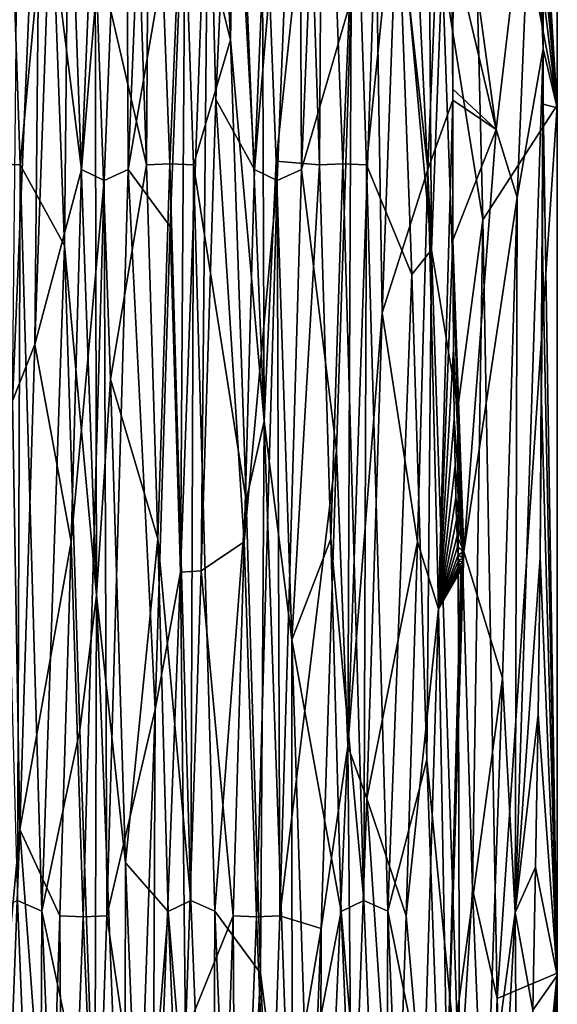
# Model space of a CAD drawing. Header units: millimetres. Extents: x -112 to 112, y -106 to 1587.
# Tile 57 of 158: x 19.57 to 25.2, y 78.33 to 88.66. Entities that reach past the tile are written whole.
import ezdxf

# ---------------------------------------------------------------- set-up
doc = ezdxf.new("R2010")
doc.units = ezdxf.units.MM
doc.header["$LTSCALE"] = 65.185185
for name, color, linetype in [('443', 7, 'CONTINUOUS'), ('444', 7, 'CONTINUOUS'), ('445', 7, 'CONTINUOUS'), ('450', 7, 'CONTINUOUS'), ('452', 7, 'CONTINUOUS'), ('454', 7, 'CONTINUOUS'), ('457', 7, 'CONTINUOUS'), ('459', 7, 'CONTINUOUS'), ('460', 7, 'CONTINUOUS'), ('461', 7, 'CONTINUOUS'), ('462', 7, 'CONTINUOUS'), ('465', 7, 'CONTINUOUS')]:
    doc.layers.add(name, color=color, linetype=linetype)

msp = doc.modelspace()

# ---------------------------------------------------------------- linework, layer by layer
at = {"layer": '443', "linetype": 'CONTINUOUS'}
for points in [[(20.704, 87.089, -9.501), (20.934, 92.658, -3.993), (21.304, 90.599, -5.81), (20.704, 87.089, -9.501)], [(22.518, 87.089, -9.501), (22.748, 92.658, -3.993), (23.04, 88.877, -7.501), (22.518, 87.089, -9.501)], [(21.621, 91.749, 3.926), (21.274, 90.448, 7.271), (21.774, 88.449, 7.807), (21.621, 91.749, 3.926)], [(24.942, 90.791, -5.556), (24.78, 86.796, -8.693), (24.56, 87.51, -8.871), (24.942, 90.791, -5.556)], [(21.142, 86.493, -8.812), (20.704, 87.089, -9.501), (21.304, 90.599, -5.81), (21.142, 86.493, -8.812)], [(19.46, 90.448, 7.271), (19.572, 87.138, 9.481), (19.881, 90.467, 5.974), (19.46, 90.448, 7.271)], [(19.881, 90.467, 5.974), (19.572, 87.138, 9.481), (20.036, 86.291, 8.885), (19.881, 90.467, 5.974)], [(21.274, 90.448, 7.271), (21.386, 87.138, 9.481), (21.774, 88.449, 7.807), (21.274, 90.448, 7.271)], [(23.2, 87.138, 9.481), (23.518, 90.262, 6.215), (23.088, 90.448, 7.271), (23.2, 87.138, 9.481)], [(23.675, 85.988, 8.985), (23.518, 90.262, 6.215), (23.2, 87.138, 9.481), (23.675, 85.988, 8.985)], [(22.887, 84.144, -9.36), (22.518, 87.089, -9.501), (23.04, 88.877, -7.501), (22.887, 84.144, -9.36)], [(21.774, 88.449, 7.807), (21.386, 87.138, 9.481), (21.938, 83.618, 9.398), (21.774, 88.449, 7.807)], [(24.56, 87.51, -8.871), (24.78, 86.796, -8.693), (24.221, 83.084, -10.266), (24.56, 87.51, -8.871)], [(19.572, 87.138, 9.481), (19.797, 79.311, 9.501), (20.036, 86.291, 8.885), (19.572, 87.138, 9.481)], [(20.479, 79.262, -9.481), (20.704, 87.089, -9.501), (20.987, 81.428, -9.239), (20.479, 79.262, -9.481)], [(20.987, 81.428, -9.239), (20.704, 87.089, -9.501), (21.142, 86.493, -8.812), (20.987, 81.428, -9.239)], [(21.386, 87.138, 9.481), (21.611, 79.311, 9.501), (21.938, 83.618, 9.398), (21.386, 87.138, 9.481)], [(22.293, 79.262, -9.481), (22.518, 87.089, -9.501), (22.887, 84.144, -9.36), (22.293, 79.262, -9.481)], [(23.425, 79.311, 9.501), (23.675, 85.988, 8.985), (23.2, 87.138, 9.481), (23.425, 79.311, 9.501)], [(24.78, 86.796, -8.693), (24.626, 81.755, -9.296), (24.221, 83.084, -10.266), (24.78, 86.796, -8.693)], [(20.036, 86.291, 8.885), (19.797, 79.311, 9.501), (20.197, 81.209, 9.194), (20.036, 86.291, 8.885)], [(23.834, 80.897, 9.121), (23.675, 85.988, 8.985), (23.425, 79.311, 9.501), (23.834, 80.897, 9.121)], [(22.724, 79.131, -8.482), (22.293, 79.262, -9.481), (22.887, 84.144, -9.36), (22.724, 79.131, -8.482)], [(21.938, 83.618, 9.398), (21.611, 79.311, 9.501), (22.091, 78.661, 8.24), (21.938, 83.618, 9.398)], [(24.221, 83.084, -10.266), (24.626, 81.755, -9.296), (24.047, 77.454, -8.508), (24.221, 83.084, -10.266)], [(24.626, 81.755, -9.296), (24.465, 77.132, -7.188), (24.047, 77.454, -8.508), (24.626, 81.755, -9.296)], [(20.827, 76.877, -6.965), (20.479, 79.262, -9.481), (20.987, 81.428, -9.239), (20.827, 76.877, -6.965)], [(20.197, 81.209, 9.194), (19.797, 79.311, 9.501), (20.353, 76.716, 6.816), (20.197, 81.209, 9.194)], [(23.992, 76.481, 6.584), (23.834, 80.897, 9.121), (23.425, 79.311, 9.501), (23.992, 76.481, 6.584)], [(19.797, 79.311, 9.501), (20.027, 73.742, 3.993), (20.353, 76.716, 6.816), (19.797, 79.311, 9.501)], [(21.611, 79.311, 9.501), (21.841, 73.742, 3.993), (22.091, 78.661, 8.24), (21.611, 79.311, 9.501)], [(23.655, 73.742, 3.993), (23.992, 76.481, 6.584), (23.425, 79.311, 9.501), (23.655, 73.742, 3.993)], [(20.367, 75.952, -7.271), (20.479, 79.262, -9.481), (20.827, 76.877, -6.965), (20.367, 75.952, -7.271)], [(22.181, 75.952, -7.271), (22.293, 79.262, -9.481), (22.724, 79.131, -8.482), (22.181, 75.952, -7.271)], [(22.57, 75.307, -5.118), (22.181, 75.952, -7.271), (22.724, 79.131, -8.482), (22.57, 75.307, -5.118)], [(22.091, 78.661, 8.24), (21.841, 73.742, 3.993), (22.254, 75.035, 4.673), (22.091, 78.661, 8.24)]]:
    msp.add_3dface(points, dxfattribs=at)
at = {"layer": '444', "linetype": 'CONTINUOUS'}
for points in [[(22.492, 92.658, -4.341), (22.265, 86.975, -9.698), (22.028, 87.091, -9.489), (22.492, 92.658, -4.341)], [(22.259, 92.658, -3.966), (22.492, 92.658, -4.341), (22.028, 87.091, -9.489), (22.259, 92.658, -3.966)], [(22.518, 87.089, -9.501), (22.265, 86.975, -9.698), (22.492, 92.658, -4.341), (22.518, 87.089, -9.501)], [(22.748, 92.658, -3.993), (22.518, 87.089, -9.501), (22.492, 92.658, -4.341), (22.748, 92.658, -3.993)], [(22.028, 87.091, -9.489), (22.265, 86.975, -9.698), (21.92, 83.184, -10.256), (22.028, 87.091, -9.489)], [(22.518, 87.089, -9.501), (22.293, 79.262, -9.481), (22.265, 86.975, -9.698), (22.518, 87.089, -9.501)], [(22.265, 86.975, -9.698), (22.046, 79.251, -9.628), (21.92, 83.184, -10.256), (22.265, 86.975, -9.698)], [(22.293, 79.262, -9.481), (22.046, 79.251, -9.628), (22.265, 86.975, -9.698), (22.293, 79.262, -9.481)], [(21.92, 83.184, -10.256), (22.046, 79.251, -9.628), (21.802, 79.261, -9.47), (21.92, 83.184, -10.256)], [(21.802, 79.261, -9.47), (21.833, 73.728, -4.309), (21.691, 75.949, -7.253), (21.802, 79.261, -9.47)], [(22.046, 79.251, -9.628), (21.833, 73.728, -4.309), (21.802, 79.261, -9.47), (22.046, 79.251, -9.628)], [(22.046, 79.251, -9.628), (22.181, 75.952, -7.271), (21.833, 73.728, -4.309), (22.046, 79.251, -9.628)], [(22.293, 79.262, -9.481), (22.181, 75.952, -7.271), (22.046, 79.251, -9.628), (22.293, 79.262, -9.481)]]:
    msp.add_3dface(points, dxfattribs=at)
at = {"layer": '445', "linetype": 'CONTINUOUS'}
for points in [[(20.445, 92.658, -3.966), (20.214, 87.091, -9.489), (19.883, 89.735, -6.767), (20.445, 92.658, -3.966)], [(22.259, 92.658, -3.966), (22.028, 87.091, -9.489), (21.785, 91.416, -4.582), (22.259, 92.658, -3.966)], [(24.073, 92.658, -3.966), (23.842, 87.091, -9.489), (23.522, 89.973, -6.529), (24.073, 92.658, -3.966)], [(24.421, 86.563, 9.448), (24.271, 92.672, 3.804), (23.994, 89.228, 7.223), (24.421, 86.563, 9.448)], [(21.785, 91.416, -4.582), (22.028, 87.091, -9.489), (21.622, 87.823, -8.193), (21.785, 91.416, -4.582)], [(22.255, 87.177, 8.525), (22.598, 90.451, 7.253), (22.102, 91.034, 5.208), (22.255, 87.177, 8.525)], [(20.895, 87.139, 9.47), (20.784, 90.451, 7.253), (20.357, 89.464, 7.018), (20.895, 87.139, 9.47)], [(22.709, 87.139, 9.47), (22.598, 90.451, 7.253), (22.255, 87.177, 8.525), (22.709, 87.139, 9.47)], [(23.522, 89.973, -6.529), (23.842, 87.091, -9.489), (23.364, 85.585, -9.1), (23.522, 89.973, -6.529)], [(19.883, 89.735, -6.767), (20.214, 87.091, -9.489), (19.726, 85.255, -9.18), (19.883, 89.735, -6.767)], [(20.518, 84.89, 9.254), (20.895, 87.139, 9.47), (20.357, 89.464, 7.018), (20.518, 84.89, 9.254)], [(24.156, 84.591, 9.304), (24.421, 86.563, 9.448), (23.994, 89.228, 7.223), (24.156, 84.591, 9.304)], [(21.622, 87.823, -8.193), (21.92, 83.184, -10.256), (21.469, 82.88, -9.402), (21.622, 87.823, -8.193)], [(22.028, 87.091, -9.489), (21.92, 83.184, -10.256), (21.622, 87.823, -8.193), (22.028, 87.091, -9.489)], [(22.417, 82.157, 9.349), (22.709, 87.139, 9.47), (22.255, 87.177, 8.525), (22.417, 82.157, 9.349)], [(20.214, 87.091, -9.489), (20.106, 83.184, -10.256), (19.726, 85.255, -9.18), (20.214, 87.091, -9.489)], [(21.013, 83.216, 10.256), (20.895, 87.139, 9.47), (20.518, 84.89, 9.254), (21.013, 83.216, 10.256)], [(22.827, 83.216, 10.256), (22.709, 87.139, 9.47), (22.417, 82.157, 9.349), (22.827, 83.216, 10.256)], [(23.842, 87.091, -9.489), (23.734, 83.184, -10.256), (23.364, 85.585, -9.1), (23.842, 87.091, -9.489)], [(24.31, 79.544, 8.668), (24.421, 86.563, 9.448), (24.156, 84.591, 9.304), (24.31, 79.544, 8.668)], [(24.571, 78.397, 8.599), (24.421, 86.563, 9.448), (24.31, 79.544, 8.668), (24.571, 78.397, 8.599)], [(23.364, 85.585, -9.1), (23.734, 83.184, -10.256), (23.205, 80.494, -9.01), (23.364, 85.585, -9.1)], [(19.726, 85.255, -9.18), (20.106, 83.184, -10.256), (19.566, 80.167, -8.905), (19.726, 85.255, -9.18)], [(20.673, 79.817, 8.778), (21.013, 83.216, 10.256), (20.518, 84.89, 9.254), (20.673, 79.817, 8.778)], [(20.106, 83.184, -10.256), (19.988, 79.261, -9.47), (19.566, 80.167, -8.905), (20.106, 83.184, -10.256)], [(21.121, 79.309, 9.489), (21.013, 83.216, 10.256), (20.673, 79.817, 8.778), (21.121, 79.309, 9.489)], [(21.92, 83.184, -10.256), (21.802, 79.261, -9.47), (21.469, 82.88, -9.402), (21.92, 83.184, -10.256)], [(22.935, 79.309, 9.489), (22.827, 83.216, 10.256), (22.417, 82.157, 9.349), (22.935, 79.309, 9.489)], [(23.734, 83.184, -10.256), (23.616, 79.261, -9.47), (23.205, 80.494, -9.01), (23.734, 83.184, -10.256)], [(21.469, 82.88, -9.402), (21.802, 79.261, -9.47), (21.305, 78.029, -7.859), (21.469, 82.88, -9.402)], [(22.571, 77.442, 7.44), (22.935, 79.309, 9.489), (22.417, 82.157, 9.349), (22.571, 77.442, 7.44)], [(23.205, 80.494, -9.01), (23.505, 75.949, -7.253), (23.049, 76.201, -6.286), (23.205, 80.494, -9.01)], [(23.616, 79.261, -9.47), (23.505, 75.949, -7.253), (23.205, 80.494, -9.01), (23.616, 79.261, -9.47)], [(19.566, 80.167, -8.905), (19.877, 75.949, -7.253), (19.411, 75.972, -6.022), (19.566, 80.167, -8.905)], [(19.988, 79.261, -9.47), (19.877, 75.949, -7.253), (19.566, 80.167, -8.905), (19.988, 79.261, -9.47)], [(20.835, 75.74, 5.731), (21.121, 79.309, 9.489), (20.673, 79.817, 8.778), (20.835, 75.74, 5.731)], [(24.472, 75.567, 5.498), (24.571, 78.397, 8.599), (24.31, 79.544, 8.668), (24.472, 75.567, 5.498)], [(21.352, 73.742, 3.966), (21.121, 79.309, 9.489), (20.835, 75.74, 5.731), (21.352, 73.742, 3.966)], [(23.166, 73.742, 3.966), (22.935, 79.309, 9.489), (22.571, 77.442, 7.44), (23.166, 73.742, 3.966)], [(21.802, 79.261, -9.47), (21.691, 75.949, -7.253), (21.305, 78.029, -7.859), (21.802, 79.261, -9.47)], [(24.725, 73.738, 1.98), (24.571, 78.397, 8.599), (24.472, 75.567, 5.498), (24.725, 73.738, 1.98)]]:
    msp.add_3dface(points, dxfattribs=at)
at = {"layer": '450', "linetype": 'CONTINUOUS'}
for points in [[(19.572, 87.138, 9.481), (19.46, 90.448, 7.271), (19.325, 87.149, 9.628), (19.572, 87.138, 9.481)], [(19.544, 79.425, 9.698), (19.572, 87.138, 9.481), (19.325, 87.149, 9.628), (19.544, 79.425, 9.698)], [(19.797, 79.311, 9.501), (19.572, 87.138, 9.481), (19.544, 79.425, 9.698), (19.797, 79.311, 9.501)], [(19.307, 79.309, 9.489), (19.771, 73.742, 4.341), (19.544, 79.425, 9.698), (19.307, 79.309, 9.489)], [(19.771, 73.742, 4.341), (19.797, 79.311, 9.501), (19.544, 79.425, 9.698), (19.771, 73.742, 4.341)], [(19.307, 79.309, 9.489), (19.538, 73.742, 3.966), (19.771, 73.742, 4.341), (19.307, 79.309, 9.489)], [(20.027, 73.742, 3.993), (19.797, 79.311, 9.501), (19.771, 73.742, 4.341), (20.027, 73.742, 3.993)]]:
    msp.add_3dface(points, dxfattribs=at)
at = {"layer": '452', "linetype": 'CONTINUOUS'}
for points in [[(20.214, 87.091, -9.489), (20.445, 92.658, -3.966), (20.678, 92.658, -4.341), (20.214, 87.091, -9.489)], [(20.451, 86.975, -9.698), (20.214, 87.091, -9.489), (20.678, 92.658, -4.341), (20.451, 86.975, -9.698)], [(20.704, 87.089, -9.501), (20.451, 86.975, -9.698), (20.678, 92.658, -4.341), (20.704, 87.089, -9.501)], [(20.934, 92.658, -3.993), (20.704, 87.089, -9.501), (20.678, 92.658, -4.341), (20.934, 92.658, -3.993)], [(20.106, 83.184, -10.256), (20.214, 87.091, -9.489), (20.451, 86.975, -9.698), (20.106, 83.184, -10.256)], [(20.704, 87.089, -9.501), (20.479, 79.262, -9.481), (20.451, 86.975, -9.698), (20.704, 87.089, -9.501)], [(20.232, 79.251, -9.628), (20.106, 83.184, -10.256), (20.451, 86.975, -9.698), (20.232, 79.251, -9.628)], [(20.479, 79.262, -9.481), (20.232, 79.251, -9.628), (20.451, 86.975, -9.698), (20.479, 79.262, -9.481)], [(19.988, 79.261, -9.47), (20.106, 83.184, -10.256), (20.232, 79.251, -9.628), (19.988, 79.261, -9.47)], [(19.877, 75.949, -7.253), (19.988, 79.261, -9.47), (20.022, 73.728, -4.309), (19.877, 75.949, -7.253)], [(20.022, 73.728, -4.309), (19.988, 79.261, -9.47), (20.232, 79.251, -9.628), (20.022, 73.728, -4.309)], [(20.367, 75.952, -7.271), (20.022, 73.728, -4.309), (20.232, 79.251, -9.628), (20.367, 75.952, -7.271)], [(20.479, 79.262, -9.481), (20.367, 75.952, -7.271), (20.232, 79.251, -9.628), (20.479, 79.262, -9.481)]]:
    msp.add_3dface(points, dxfattribs=at)
at = {"layer": '454', "linetype": 'CONTINUOUS'}
for points in [[(20.784, 90.451, 7.253), (20.895, 87.139, 9.47), (20.929, 92.672, 4.309), (20.784, 90.451, 7.253)], [(20.929, 92.672, 4.309), (20.895, 87.139, 9.47), (21.139, 87.149, 9.628), (20.929, 92.672, 4.309)], [(21.274, 90.448, 7.271), (20.929, 92.672, 4.309), (21.139, 87.149, 9.628), (21.274, 90.448, 7.271)], [(21.386, 87.138, 9.481), (21.274, 90.448, 7.271), (21.139, 87.149, 9.628), (21.386, 87.138, 9.481)], [(20.895, 87.139, 9.47), (21.013, 83.216, 10.256), (21.139, 87.149, 9.628), (20.895, 87.139, 9.47)], [(21.013, 83.216, 10.256), (21.358, 79.425, 9.698), (21.139, 87.149, 9.628), (21.013, 83.216, 10.256)], [(21.358, 79.425, 9.698), (21.386, 87.138, 9.481), (21.139, 87.149, 9.628), (21.358, 79.425, 9.698)], [(21.611, 79.311, 9.501), (21.386, 87.138, 9.481), (21.358, 79.425, 9.698), (21.611, 79.311, 9.501)], [(21.013, 83.216, 10.256), (21.121, 79.309, 9.489), (21.358, 79.425, 9.698), (21.013, 83.216, 10.256)], [(21.121, 79.309, 9.489), (21.585, 73.742, 4.341), (21.358, 79.425, 9.698), (21.121, 79.309, 9.489)], [(21.585, 73.742, 4.341), (21.611, 79.311, 9.501), (21.358, 79.425, 9.698), (21.585, 73.742, 4.341)], [(21.121, 79.309, 9.489), (21.352, 73.742, 3.966), (21.585, 73.742, 4.341), (21.121, 79.309, 9.489)], [(21.841, 73.742, 3.993), (21.611, 79.311, 9.501), (21.585, 73.742, 4.341), (21.841, 73.742, 3.993)]]:
    msp.add_3dface(points, dxfattribs=at)
at = {"layer": '457', "linetype": 'CONTINUOUS'}
for points in [[(22.598, 90.451, 7.253), (22.709, 87.139, 9.47), (22.743, 92.672, 4.309), (22.598, 90.451, 7.253)], [(22.743, 92.672, 4.309), (22.709, 87.139, 9.47), (22.953, 87.149, 9.628), (22.743, 92.672, 4.309)], [(23.088, 90.448, 7.271), (22.743, 92.672, 4.309), (22.953, 87.149, 9.628), (23.088, 90.448, 7.271)], [(23.2, 87.138, 9.481), (23.088, 90.448, 7.271), (22.953, 87.149, 9.628), (23.2, 87.138, 9.481)], [(22.709, 87.139, 9.47), (22.827, 83.216, 10.256), (22.953, 87.149, 9.628), (22.709, 87.139, 9.47)], [(22.827, 83.216, 10.256), (23.172, 79.425, 9.698), (22.953, 87.149, 9.628), (22.827, 83.216, 10.256)], [(23.172, 79.425, 9.698), (23.2, 87.138, 9.481), (22.953, 87.149, 9.628), (23.172, 79.425, 9.698)], [(23.425, 79.311, 9.501), (23.2, 87.138, 9.481), (23.172, 79.425, 9.698), (23.425, 79.311, 9.501)], [(22.827, 83.216, 10.256), (22.935, 79.309, 9.489), (23.172, 79.425, 9.698), (22.827, 83.216, 10.256)], [(22.935, 79.309, 9.489), (23.399, 73.742, 4.341), (23.172, 79.425, 9.698), (22.935, 79.309, 9.489)], [(23.399, 73.742, 4.341), (23.425, 79.311, 9.501), (23.172, 79.425, 9.698), (23.399, 73.742, 4.341)], [(22.935, 79.309, 9.489), (23.166, 73.742, 3.966), (23.399, 73.742, 4.341), (22.935, 79.309, 9.489)], [(23.655, 73.742, 3.993), (23.425, 79.311, 9.501), (23.399, 73.742, 4.341), (23.655, 73.742, 3.993)]]:
    msp.add_3dface(points, dxfattribs=at)
at = {"layer": '459', "linetype": 'CONTINUOUS'}
for points in [[(23.842, 87.091, -9.489), (24.073, 92.658, -3.966), (24.104, 87.815, -9.327), (23.842, 87.091, -9.489)], [(24.104, 87.815, -9.327), (24.073, 92.658, -3.966), (24.104, 87.931, -9.269), (24.104, 87.815, -9.327)], [(24.104, 87.931, -9.269), (24.073, 92.658, -3.966), (24.108, 89.419, -8.337), (24.104, 87.931, -9.269)], [(23.956, 82.481, -10.382), (23.842, 87.091, -9.489), (24.104, 87.815, -9.327), (23.956, 82.481, -10.382)], [(23.956, 82.481, -10.382), (24.104, 87.815, -9.327), (24.106, 86.348, -9.916), (23.956, 82.481, -10.382)], [(23.734, 83.184, -10.256), (23.842, 87.091, -9.489), (23.956, 82.481, -10.382), (23.734, 83.184, -10.256)], [(24.112, 85.207, -10.201), (23.956, 82.481, -10.382), (24.106, 86.348, -9.916), (24.112, 85.207, -10.201)], [(24.12, 84.475, -10.308), (23.956, 82.481, -10.382), (24.112, 85.207, -10.201), (24.12, 84.475, -10.308)], [(24.128, 83.985, -10.348), (23.956, 82.481, -10.382), (24.12, 84.475, -10.308), (24.128, 83.985, -10.348)], [(24.136, 83.649, -10.359), (23.956, 82.481, -10.382), (24.128, 83.985, -10.348), (24.136, 83.649, -10.359)], [(24.143, 83.414, -10.358), (23.956, 82.481, -10.382), (24.136, 83.649, -10.359), (24.143, 83.414, -10.358)], [(24.149, 83.249, -10.352), (23.956, 82.481, -10.382), (24.143, 83.414, -10.358), (24.149, 83.249, -10.352)], [(24.155, 83.132, -10.345), (23.956, 82.481, -10.382), (24.149, 83.249, -10.352), (24.155, 83.132, -10.345)], [(23.616, 79.261, -9.47), (23.734, 83.184, -10.256), (23.956, 82.481, -10.382), (23.616, 79.261, -9.47)], [(24.161, 83.049, -10.337), (23.956, 82.481, -10.382), (24.155, 83.132, -10.345), (24.161, 83.049, -10.337)], [(24.166, 82.99, -10.33), (23.956, 82.481, -10.382), (24.161, 83.049, -10.337), (24.166, 82.99, -10.33)], [(24.221, 83.084, -10.266), (24.047, 77.454, -8.508), (24.214, 83.015, -10.273), (24.221, 83.084, -10.266)], [(24.17, 82.948, -10.324), (23.956, 82.481, -10.382), (24.166, 82.99, -10.33), (24.17, 82.948, -10.324)], [(24.175, 82.92, -10.318), (23.956, 82.481, -10.382), (24.17, 82.948, -10.324), (24.175, 82.92, -10.318)], [(24.179, 82.9, -10.312), (23.956, 82.481, -10.382), (24.175, 82.92, -10.318), (24.179, 82.9, -10.312)], [(24.214, 83.015, -10.273), (24.047, 77.454, -8.508), (24.209, 82.967, -10.279), (24.214, 83.015, -10.273)], [(24.209, 82.967, -10.279), (24.047, 77.454, -8.508), (24.203, 82.933, -10.284), (24.209, 82.967, -10.279)], [(24.203, 82.933, -10.284), (24.047, 77.454, -8.508), (24.199, 82.909, -10.289), (24.203, 82.933, -10.284)], [(24.184, 82.889, -10.307), (23.956, 82.481, -10.382), (24.179, 82.9, -10.312), (24.184, 82.889, -10.307)], [(24.189, 82.886, -10.3), (23.956, 82.481, -10.382), (24.184, 82.889, -10.307), (24.189, 82.886, -10.3)], [(24.047, 77.454, -8.508), (23.956, 82.481, -10.382), (24.189, 82.886, -10.3), (24.047, 77.454, -8.508)], [(24.199, 82.909, -10.289), (24.047, 77.454, -8.508), (24.194, 82.894, -10.294), (24.199, 82.909, -10.289)], [(24.194, 82.894, -10.294), (24.047, 77.454, -8.508), (24.189, 82.886, -10.3), (24.194, 82.894, -10.294)], [(23.794, 77.197, -8.5), (23.616, 79.261, -9.47), (23.956, 82.481, -10.382), (23.794, 77.197, -8.5)], [(24.047, 77.454, -8.508), (23.794, 77.197, -8.5), (23.956, 82.481, -10.382), (24.047, 77.454, -8.508)], [(23.505, 75.949, -7.253), (23.616, 79.261, -9.47), (23.794, 77.197, -8.5), (23.505, 75.949, -7.253)]]:
    msp.add_3dface(points, dxfattribs=at)
at = {"layer": '460', "linetype": 'CONTINUOUS'}
for points in [[(24.894, 92.665, -0.016), (25.2, 92.3, -0.016), (25.2, 87.737, -7.889), (24.894, 92.665, -0.016)], [(25.014, 90.675, -5.568), (24.894, 92.665, -0.016), (25.2, 87.737, -7.889), (25.014, 90.675, -5.568)], [(24.942, 90.791, -5.556), (24.56, 87.51, -8.871), (24.118, 90.729, -7.159), (24.942, 90.791, -5.556)], [(24.56, 87.51, -8.871), (24.108, 89.419, -8.337), (24.118, 90.729, -7.159), (24.56, 87.51, -8.871)], [(25.02, 90.583, -5.678), (25.014, 90.675, -5.568), (25.2, 87.737, -7.889), (25.02, 90.583, -5.678)], [(25.027, 90.455, -5.829), (25.02, 90.583, -5.678), (25.2, 87.737, -7.889), (25.027, 90.455, -5.829)], [(25.033, 90.273, -6.037), (25.027, 90.455, -5.829), (25.2, 87.737, -7.889), (25.033, 90.273, -6.037)], [(25.04, 90.006, -6.324), (25.033, 90.273, -6.037), (25.2, 87.737, -7.889), (25.04, 90.006, -6.324)], [(25.047, 89.598, -6.726), (25.04, 90.006, -6.324), (25.2, 87.737, -7.889), (25.047, 89.598, -6.726)], [(25.052, 88.937, -7.29), (25.047, 89.598, -6.726), (25.2, 87.737, -7.889), (25.052, 88.937, -7.29)], [(24.56, 87.51, -8.871), (24.104, 87.931, -9.269), (24.108, 89.419, -8.337), (24.56, 87.51, -8.871)], [(25.053, 88.355, -7.711), (25.052, 88.937, -7.29), (25.2, 87.737, -7.889), (25.053, 88.355, -7.711)], [(25.052, 87.776, -8.069), (25.053, 88.355, -7.711), (25.2, 87.737, -7.889), (25.052, 87.776, -8.069)], [(24.56, 87.51, -8.871), (24.104, 87.815, -9.327), (24.104, 87.931, -9.269), (24.56, 87.51, -8.871)], [(24.104, 87.815, -9.327), (24.56, 87.51, -8.871), (24.106, 86.348, -9.916), (24.104, 87.815, -9.327)], [(25.046, 86.272, -8.761), (25.052, 87.776, -8.069), (25.2, 78.637, -7.873), (25.046, 86.272, -8.761)], [(25.2, 78.637, -7.873), (25.052, 87.776, -8.069), (25.2, 87.737, -7.889), (25.2, 78.637, -7.873)], [(24.56, 87.51, -8.871), (24.221, 83.084, -10.266), (24.106, 86.348, -9.916), (24.56, 87.51, -8.871)], [(24.221, 83.084, -10.266), (24.112, 85.207, -10.201), (24.106, 86.348, -9.916), (24.221, 83.084, -10.266)], [(25.035, 84.677, -9.179), (25.046, 86.272, -8.761), (25.2, 78.637, -7.873), (25.035, 84.677, -9.179)], [(24.221, 83.084, -10.266), (24.12, 84.475, -10.308), (24.112, 85.207, -10.201), (24.221, 83.084, -10.266)], [(25.019, 83.024, -9.314), (25.035, 84.677, -9.179), (25.2, 78.637, -7.873), (25.019, 83.024, -9.314)], [(24.221, 83.084, -10.266), (24.128, 83.985, -10.348), (24.12, 84.475, -10.308), (24.221, 83.084, -10.266)], [(24.221, 83.084, -10.266), (24.136, 83.649, -10.359), (24.128, 83.985, -10.348), (24.221, 83.084, -10.266)], [(24.221, 83.084, -10.266), (24.143, 83.414, -10.358), (24.136, 83.649, -10.359), (24.221, 83.084, -10.266)], [(24.221, 83.084, -10.266), (24.149, 83.249, -10.352), (24.143, 83.414, -10.358), (24.221, 83.084, -10.266)], [(24.221, 83.084, -10.266), (24.155, 83.132, -10.345), (24.149, 83.249, -10.352), (24.221, 83.084, -10.266)], [(24.221, 83.084, -10.266), (24.161, 83.049, -10.337), (24.155, 83.132, -10.345), (24.221, 83.084, -10.266)], [(24.221, 83.084, -10.266), (24.214, 83.015, -10.273), (24.161, 83.049, -10.337), (24.221, 83.084, -10.266)], [(24.214, 83.015, -10.273), (24.166, 82.99, -10.33), (24.161, 83.049, -10.337), (24.214, 83.015, -10.273)], [(24.998, 81.374, -9.161), (25.019, 83.024, -9.314), (25.2, 78.637, -7.873), (24.998, 81.374, -9.161)], [(24.214, 83.015, -10.273), (24.209, 82.967, -10.279), (24.166, 82.99, -10.33), (24.214, 83.015, -10.273)], [(24.209, 82.967, -10.279), (24.17, 82.948, -10.324), (24.166, 82.99, -10.33), (24.209, 82.967, -10.279)], [(24.209, 82.967, -10.279), (24.203, 82.933, -10.284), (24.17, 82.948, -10.324), (24.209, 82.967, -10.279)], [(24.203, 82.933, -10.284), (24.175, 82.92, -10.318), (24.17, 82.948, -10.324), (24.203, 82.933, -10.284)], [(24.203, 82.933, -10.284), (24.199, 82.909, -10.289), (24.175, 82.92, -10.318), (24.203, 82.933, -10.284)], [(24.199, 82.909, -10.289), (24.179, 82.9, -10.312), (24.175, 82.92, -10.318), (24.199, 82.909, -10.289)], [(24.199, 82.909, -10.289), (24.194, 82.894, -10.294), (24.179, 82.9, -10.312), (24.199, 82.909, -10.289)], [(24.194, 82.894, -10.294), (24.184, 82.889, -10.307), (24.179, 82.9, -10.312), (24.194, 82.894, -10.294)], [(24.194, 82.894, -10.294), (24.189, 82.886, -10.3), (24.184, 82.889, -10.307), (24.194, 82.894, -10.294)], [(24.972, 79.773, -8.723), (24.998, 81.374, -9.161), (25.2, 78.637, -7.873), (24.972, 79.773, -8.723)], [(24.942, 78.273, -8.014), (24.972, 79.773, -8.723), (25.2, 78.637, -7.873), (24.942, 78.273, -8.014)], [(25.2, 74.1, 0.016), (24.942, 78.273, -8.014), (25.2, 78.637, -7.873), (25.2, 74.1, 0.016)]]:
    msp.add_3dface(points, dxfattribs=at)
at = {"layer": '461', "linetype": 'CONTINUOUS'}
for points in [[(25.2, 87.737, -7.889), (25.2, 92.3, -0.016), (25.2, 78.663, 7.889), (25.2, 87.737, -7.889)], [(25.2, 78.663, 7.889), (25.2, 92.3, -0.016), (25.2, 87.763, 7.873), (25.2, 78.663, 7.889)], [(25.2, 74.1, 0.016), (25.2, 78.637, -7.873), (25.2, 87.737, -7.889), (25.2, 74.1, 0.016)], [(25.2, 74.1, 0.016), (25.2, 87.737, -7.889), (25.2, 78.663, 7.889), (25.2, 74.1, 0.016)]]:
    msp.add_3dface(points, dxfattribs=at)
at = {"layer": '462', "linetype": 'CONTINUOUS'}
for points in [[(24.271, 92.672, 3.804), (24.421, 86.563, 9.448), (25.2, 87.763, 7.873), (24.271, 92.672, 3.804)], [(24.271, 92.672, 3.804), (25.2, 87.763, 7.873), (24.737, 92.668, 1.873), (24.271, 92.672, 3.804)], [(25.2, 87.763, 7.873), (25.2, 92.3, -0.016), (24.737, 92.668, 1.873), (25.2, 87.763, 7.873)], [(24.421, 86.563, 9.448), (24.571, 78.397, 8.599), (25.2, 87.763, 7.873), (24.421, 86.563, 9.448)], [(24.571, 78.397, 8.599), (25.2, 78.663, 7.889), (25.2, 87.763, 7.873), (24.571, 78.397, 8.599)], [(24.571, 78.397, 8.599), (24.725, 73.738, 1.98), (25.2, 78.663, 7.889), (24.571, 78.397, 8.599)], [(25.2, 78.663, 7.889), (24.725, 73.738, 1.98), (24.851, 73.737, 0.996), (25.2, 78.663, 7.889)], [(24.894, 73.735, 0.016), (25.2, 78.663, 7.889), (24.851, 73.737, 0.996), (24.894, 73.735, 0.016)], [(24.894, 73.735, 0.016), (25.047, 73.918, 0.016), (25.2, 78.663, 7.889), (24.894, 73.735, 0.016)], [(25.047, 73.918, 0.016), (25.2, 74.1, 0.016), (25.2, 78.663, 7.889), (25.047, 73.918, 0.016)]]:
    msp.add_3dface(points, dxfattribs=at)
at = {"layer": '465', "linetype": 'CONTINUOUS'}
for points in [[(23.518, 90.262, 6.215), (23.882, 86.246, 8.761), (23.59, 92.247, 2.045), (23.518, 90.262, 6.215)], [(23.882, 86.246, 8.761), (23.839, 92.107, 3.028), (23.59, 92.247, 2.045), (23.882, 86.246, 8.761)], [(23.994, 89.228, 7.223), (23.839, 92.107, 3.028), (23.882, 86.246, 8.761), (23.994, 89.228, 7.223)], [(19.565, 91.836, -3.73), (19.786, 91.754, -3.587), (19.492, 84.663, -9.159), (19.565, 91.836, -3.73)], [(19.786, 91.754, -3.587), (19.726, 85.255, -9.18), (19.492, 84.663, -9.159), (19.786, 91.754, -3.587)], [(19.883, 89.735, -6.767), (19.726, 85.255, -9.18), (19.786, 91.754, -3.587), (19.883, 89.735, -6.767)], [(21.621, 91.749, 3.926), (21.774, 88.449, 7.807), (21.836, 91.663, 3.797), (21.621, 91.749, 3.926)], [(21.774, 88.449, 7.807), (22.128, 84.449, 9.191), (21.836, 91.663, 3.797), (21.774, 88.449, 7.807)], [(22.128, 84.449, 9.191), (22.102, 91.034, 5.208), (21.836, 91.663, 3.797), (22.128, 84.449, 9.191)], [(21.785, 91.416, -4.582), (21.622, 87.823, -8.193), (21.543, 90.895, -5.18), (21.785, 91.416, -4.582)], [(22.255, 87.177, 8.525), (22.102, 91.034, 5.208), (22.128, 84.449, 9.191), (22.255, 87.177, 8.525)], [(21.304, 90.599, -5.81), (21.543, 90.895, -5.18), (21.251, 82.867, -9.27), (21.304, 90.599, -5.81)], [(21.543, 90.895, -5.18), (21.469, 82.88, -9.402), (21.251, 82.867, -9.27), (21.543, 90.895, -5.18)], [(21.622, 87.823, -8.193), (21.469, 82.88, -9.402), (21.543, 90.895, -5.18), (21.622, 87.823, -8.193)], [(24.78, 86.796, -8.693), (24.942, 90.791, -5.556), (25.053, 88.355, -7.711), (24.78, 86.796, -8.693)], [(24.942, 90.791, -5.556), (25.052, 88.937, -7.29), (25.053, 88.355, -7.711), (24.942, 90.791, -5.556)], [(19.881, 90.467, 5.974), (20.036, 86.291, 8.885), (20.079, 90.76, 5.374), (19.881, 90.467, 5.974)], [(20.036, 86.291, 8.885), (20.372, 82.625, 9.258), (20.079, 90.76, 5.374), (20.036, 86.291, 8.885)], [(20.372, 82.625, 9.258), (20.357, 89.464, 7.018), (20.079, 90.76, 5.374), (20.372, 82.625, 9.258)], [(21.142, 86.493, -8.812), (21.304, 90.599, -5.81), (21.251, 82.867, -9.27), (21.142, 86.493, -8.812)], [(23.518, 90.262, 6.215), (23.675, 85.988, 8.985), (23.882, 86.246, 8.761), (23.518, 90.262, 6.215)], [(23.522, 89.973, -6.529), (23.364, 85.585, -9.1), (23.297, 89.718, -6.599), (23.522, 89.973, -6.529)], [(23.04, 88.877, -7.501), (23.297, 89.718, -6.599), (23.005, 81.043, -9.021), (23.04, 88.877, -7.501)], [(23.297, 89.718, -6.599), (23.364, 85.585, -9.1), (23.005, 81.043, -9.021), (23.297, 89.718, -6.599)], [(20.518, 84.89, 9.254), (20.357, 89.464, 7.018), (20.372, 82.625, 9.258), (20.518, 84.89, 9.254)], [(24.156, 84.591, 9.304), (23.994, 89.228, 7.223), (23.882, 86.246, 8.761), (24.156, 84.591, 9.304)], [(22.887, 84.144, -9.36), (23.04, 88.877, -7.501), (23.005, 81.043, -9.021), (22.887, 84.144, -9.36)], [(21.774, 88.449, 7.807), (21.938, 83.618, 9.398), (22.128, 84.449, 9.191), (21.774, 88.449, 7.807)], [(24.78, 86.796, -8.693), (25.053, 88.355, -7.711), (24.759, 79.299, -8.415), (24.78, 86.796, -8.693)], [(25.053, 88.355, -7.711), (25.019, 83.024, -9.314), (24.759, 79.299, -8.415), (25.053, 88.355, -7.711)], [(25.053, 88.355, -7.711), (25.035, 84.677, -9.179), (25.019, 83.024, -9.314), (25.053, 88.355, -7.711)], [(25.053, 88.355, -7.711), (25.046, 86.272, -8.761), (25.035, 84.677, -9.179), (25.053, 88.355, -7.711)], [(25.053, 88.355, -7.711), (25.052, 87.776, -8.069), (25.046, 86.272, -8.761), (25.053, 88.355, -7.711)], [(22.417, 82.157, 9.349), (22.255, 87.177, 8.525), (22.128, 84.449, 9.191), (22.417, 82.157, 9.349)], [(24.626, 81.755, -9.296), (24.78, 86.796, -8.693), (24.759, 79.299, -8.415), (24.626, 81.755, -9.296)], [(20.987, 81.428, -9.239), (21.142, 86.493, -8.812), (21.251, 82.867, -9.27), (20.987, 81.428, -9.239)], [(20.036, 86.291, 8.885), (20.197, 81.209, 9.194), (20.372, 82.625, 9.258), (20.036, 86.291, 8.885)], [(23.675, 85.988, 8.985), (23.834, 80.897, 9.121), (23.882, 86.246, 8.761), (23.675, 85.988, 8.985)], [(23.834, 80.897, 9.121), (24.174, 77.372, 7.216), (23.882, 86.246, 8.761), (23.834, 80.897, 9.121)], [(24.174, 77.372, 7.216), (24.156, 84.591, 9.304), (23.882, 86.246, 8.761), (24.174, 77.372, 7.216)], [(23.364, 85.585, -9.1), (23.205, 80.494, -9.01), (23.005, 81.043, -9.021), (23.364, 85.585, -9.1)], [(19.726, 85.255, -9.18), (19.566, 80.167, -8.905), (19.492, 84.663, -9.159), (19.726, 85.255, -9.18)], [(20.673, 79.817, 8.778), (20.518, 84.89, 9.254), (20.372, 82.625, 9.258), (20.673, 79.817, 8.778)], [(19.492, 84.663, -9.159), (19.566, 80.167, -8.905), (19.198, 76.187, -6.071), (19.492, 84.663, -9.159)], [(24.31, 79.544, 8.668), (24.156, 84.591, 9.304), (24.174, 77.372, 7.216), (24.31, 79.544, 8.668)], [(21.938, 83.618, 9.398), (22.091, 78.661, 8.24), (22.128, 84.449, 9.191), (21.938, 83.618, 9.398)], [(22.091, 78.661, 8.24), (22.421, 76.057, 5.917), (22.128, 84.449, 9.191), (22.091, 78.661, 8.24)], [(22.421, 76.057, 5.917), (22.417, 82.157, 9.349), (22.128, 84.449, 9.191), (22.421, 76.057, 5.917)], [(22.724, 79.131, -8.482), (22.887, 84.144, -9.36), (23.005, 81.043, -9.021), (22.724, 79.131, -8.482)], [(25.019, 83.024, -9.314), (24.998, 81.374, -9.161), (24.759, 79.299, -8.415), (25.019, 83.024, -9.314)], [(20.987, 81.428, -9.239), (21.251, 82.867, -9.27), (20.958, 75.153, -4.612), (20.987, 81.428, -9.239)], [(21.251, 82.867, -9.27), (21.305, 78.029, -7.859), (20.958, 75.153, -4.612), (21.251, 82.867, -9.27)], [(21.469, 82.88, -9.402), (21.305, 78.029, -7.859), (21.251, 82.867, -9.27), (21.469, 82.88, -9.402)], [(20.197, 81.209, 9.194), (20.353, 76.716, 6.816), (20.372, 82.625, 9.258), (20.197, 81.209, 9.194)], [(20.353, 76.716, 6.816), (20.665, 75.034, 4.398), (20.372, 82.625, 9.258), (20.353, 76.716, 6.816)], [(20.665, 75.034, 4.398), (20.673, 79.817, 8.778), (20.372, 82.625, 9.258), (20.665, 75.034, 4.398)], [(22.571, 77.442, 7.44), (22.417, 82.157, 9.349), (22.421, 76.057, 5.917), (22.571, 77.442, 7.44)], [(24.465, 77.132, -7.188), (24.626, 81.755, -9.296), (24.759, 79.299, -8.415), (24.465, 77.132, -7.188)], [(20.827, 76.877, -6.965), (20.987, 81.428, -9.239), (20.958, 75.153, -4.612), (20.827, 76.877, -6.965)], [(24.998, 81.374, -9.161), (24.972, 79.773, -8.723), (24.759, 79.299, -8.415), (24.998, 81.374, -9.161)], [(22.724, 79.131, -8.482), (23.005, 81.043, -9.021), (22.713, 74.402, -2.937), (22.724, 79.131, -8.482)], [(23.005, 81.043, -9.021), (23.049, 76.201, -6.286), (22.713, 74.402, -2.937), (23.005, 81.043, -9.021)], [(23.205, 80.494, -9.01), (23.049, 76.201, -6.286), (23.005, 81.043, -9.021), (23.205, 80.494, -9.01)], [(23.834, 80.897, 9.121), (23.992, 76.481, 6.584), (24.174, 77.372, 7.216), (23.834, 80.897, 9.121)], [(19.566, 80.167, -8.905), (19.411, 75.972, -6.022), (19.198, 76.187, -6.071), (19.566, 80.167, -8.905)], [(20.835, 75.74, 5.731), (20.673, 79.817, 8.778), (20.665, 75.034, 4.398), (20.835, 75.74, 5.731)], [(24.972, 79.773, -8.723), (24.942, 78.273, -8.014), (24.759, 79.299, -8.415), (24.972, 79.773, -8.723)], [(24.472, 75.567, 5.498), (24.31, 79.544, 8.668), (24.174, 77.372, 7.216), (24.472, 75.567, 5.498)], [(24.465, 77.132, -7.188), (24.759, 79.299, -8.415), (24.467, 73.994, -1.134), (24.465, 77.132, -7.188)], [(24.759, 79.299, -8.415), (24.789, 74.818, -4.271), (24.467, 73.994, -1.134), (24.759, 79.299, -8.415)], [(24.942, 78.273, -8.014), (24.789, 74.818, -4.271), (24.759, 79.299, -8.415), (24.942, 78.273, -8.014)], [(22.57, 75.307, -5.118), (22.724, 79.131, -8.482), (22.713, 74.402, -2.937), (22.57, 75.307, -5.118)], [(22.091, 78.661, 8.24), (22.254, 75.035, 4.673), (22.421, 76.057, 5.917), (22.091, 78.661, 8.24)]]:
    msp.add_3dface(points, dxfattribs=at)

doc.saveas('drawing.dxf')
